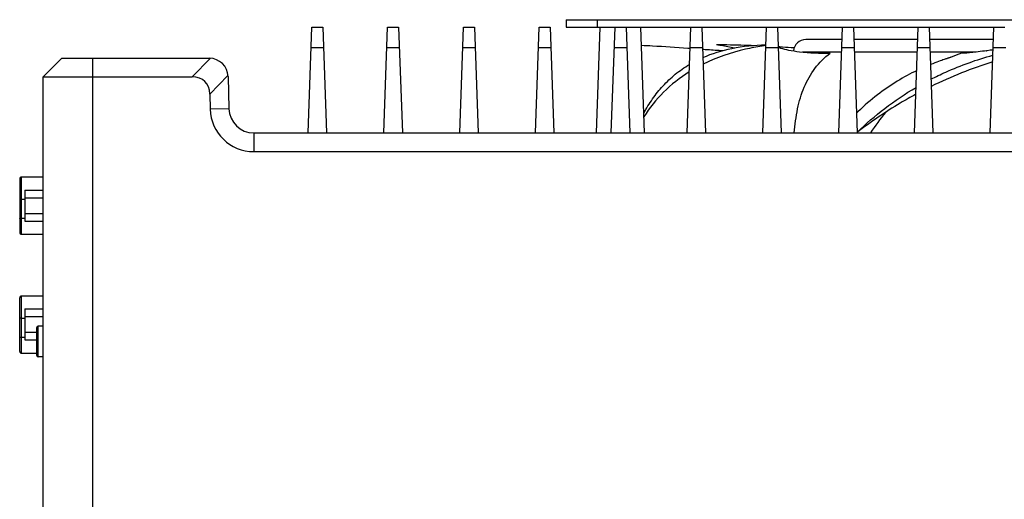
# Model space of a CAD drawing. Header units: millimetres. Extents: x 0 to 1750, y -1720 to 477.
# Tile 130 of 256: x 1160 to 1318, y -1587 to -1510. Entities that reach past the tile are written whole.
import ezdxf

# ---------------------------------------------------------------- set-up
doc = ezdxf.new("R2010")
doc.units = ezdxf.units.MM
doc.header["$LTSCALE"] = 92.51
for name, color, linetype in [('101305731_DXF_CONTINUOUS_LINE', 7, 'CONTINUOUS'), ('12025FAN_1_DXF_CONTINUOUS_LINE', 7, 'CONTINUOUS'), ('DE-11-080510DXF_CONTINUOUS_LINE', 7, 'CONTINUOUS'), ('DE-13-001875DXF_CONTINUOUS_LINE', 7, 'CONTINUOUS'), ('DE-19-002068DXF_CONTINUOUS_LINE', 7, 'CONTINUOUS'), ('TLLAG-7XBX_DXF_CONTINUOUS_LINE', 7, 'CONTINUOUS')]:
    doc.layers.add(name, color=color, linetype=linetype)

msp = doc.modelspace()

# ---------------------------------------------------------------- linework, layer by layer
at = {"layer": '101305731_DXF_CONTINUOUS_LINE'}
for p, q in [((1160.136, -1535.674), (1160.136, -1544.254)), ((1160.436, -1544.554), (1160.436, -1535.374)), ((1163.88, -1535.374), (1160.436, -1535.374)), ((1160.436, -1538.942), (1160.98, -1538.942)), ((1160.98, -1542.042), (1160.436, -1542.042)), ((1160.436, -1544.554), (1163.88, -1544.554)), ((1160.136, -1563.364), (1160.136, -1554.784)), ((1160.436, -1563.664), (1160.436, -1554.484)), ((1163.88, -1554.484), (1160.436, -1554.484)), ((1160.436, -1558.052), (1160.98, -1558.052)), ((1160.98, -1561.152), (1160.436, -1561.152)), ((1160.436, -1563.664), (1162.906, -1563.664))]:
    msp.add_line(p, q, dxfattribs=at)
for centre, start, end in [((1160.436, -1535.674), 90, 180), ((1160.436, -1544.254), 180, 270), ((1160.436, -1554.784), 90, 180), ((1160.436, -1563.364), 180, 270)]:
    msp.add_arc(centre, 0.3, start, end, dxfattribs=at)
for points, knots in [([(1160.136, -1538.89), (1160.136, -1538.894), (1160.143, -1538.903), (1160.173, -1538.917), (1160.234, -1538.93), (1160.326, -1538.94), (1160.398, -1538.942), (1160.436, -1538.942)], [0, 0, 0, 0, 0.0374874, 0.1006233, 0.3162897, 0.6309754, 1, 1, 1, 1]), ([(1160.436, -1542.042), (1160.398, -1542.042), (1160.327, -1542.04), (1160.234, -1542.03), (1160.173, -1542.017), (1160.143, -1542.003), (1160.136, -1541.994), (1160.136, -1541.99)], [0, 0, 0, 0, 0.3688579, 0.6834259, 0.8992982, 0.9624916, 1, 1, 1, 1]), ([(1160.436, -1558.052), (1160.398, -1558.052), (1160.326, -1558.05), (1160.234, -1558.04), (1160.173, -1558.027), (1160.143, -1558.013), (1160.136, -1558.004), (1160.136, -1558)], [0, 0, 0, 0, 0.36891, 0.6835672, 0.8993508, 0.9625085, 1, 1, 1, 1]), ([(1160.436, -1561.152), (1160.398, -1561.152), (1160.327, -1561.15), (1160.234, -1561.14), (1160.173, -1561.127), (1160.143, -1561.113), (1160.136, -1561.104), (1160.136, -1561.1)], [0, 0, 0, 0, 0.3688579, 0.6834259, 0.8992982, 0.9624916, 1, 1, 1, 1])]:
    msp.add_open_spline(points, degree=3, knots=knots, dxfattribs=at)
at = {"layer": '12025FAN_1_DXF_CONTINUOUS_LINE'}
for p, q in [((1267.442, -1514.653), (1267.778, -1514.677)), ((1279.969, -1514.22), (1279.904, -1514.23)), ((1279.97, -1514.22), (1279.905, -1514.23)), ((1292.173, -1513.284), (1286.38, -1513.284)), ((1304.343, -1513.284), (1294.078, -1513.284)), ((1316.513, -1513.284), (1306.248, -1513.284)), ((1292.103, -1515.284), (1285.862, -1515.284)), ((1304.273, -1515.284), (1294.148, -1515.284)), ((1313.688, -1515.284), (1306.318, -1515.284)), ((1315.382, -1515.079), (1315.416, -1515.075)), ((1316.455, -1514.939), (1316.318, -1514.957)), ((1260.333, -1524.626), (1260.489, -1524.859))]:
    msp.add_line(p, q, dxfattribs=at)
for points in [[(1309.703, -1516.098), (1309.664, -1516.114), (1309.595, -1516.141), (1309.528, -1516.167), (1309.462, -1516.191), (1309.398, -1516.215), (1309.329, -1516.239), (1309.257, -1516.264), (1309.18, -1516.29), (1309.09, -1516.321), (1308.989, -1516.355), (1308.873, -1516.394), (1308.737, -1516.439), (1308.578, -1516.493), (1308.396, -1516.555), (1308.187, -1516.627), (1307.947, -1516.711), (1307.679, -1516.806), (1307.39, -1516.911), (1307.081, -1517.027), (1306.752, -1517.153), (1306.41, -1517.288), (1306.388, -1517.298)], [(1315.492, -1515.065), (1315.396, -1515.078), (1315.374, -1515.08)], [(1316.318, -1514.957), (1316.149, -1514.979), (1315.991, -1514.999), (1315.492, -1515.065)], [(1304.169, -1518.276), (1303.806, -1518.453), (1303.416, -1518.649), (1303.025, -1518.852), (1302.631, -1519.062), (1302.235, -1519.28), (1301.838, -1519.505), (1301.44, -1519.738), (1301.042, -1519.977), (1300.643, -1520.225), (1300.244, -1520.479), (1299.845, -1520.741), (1299.446, -1521.011), (1299.048, -1521.288), (1298.651, -1521.572), (1298.255, -1521.864), (1297.861, -1522.163), (1297.467, -1522.471), (1297.075, -1522.786), (1296.684, -1523.109), (1296.294, -1523.441), (1295.904, -1523.782), (1295.514, -1524.133), (1295.125, -1524.494), (1294.735, -1524.867), (1294.491, -1525.108)]]:
    msp.add_lwpolyline(points, dxfattribs=at)
for centre, radius, start, end in [((1286.651, -1558.54), 44.82, 98.65806, 99.4063), ((1286.38, -1515.284), 2, 90, 174.54883), ((1319.123, -1539.232), 24.978, 108.05937, 112.15657), ((1337.374, -1583.634), 70.007, 107.44414, 116.16212), ((1326.208, -1547.181), 34.992, 140.63858, 147.3031)]:
    msp.add_arc(centre, radius, start, end, dxfattribs=at)
for points, knots in [([(1259.968, -1514.192), (1260.562, -1514.218), (1263.055, -1514.343), (1265.545, -1514.518), (1267.442, -1514.653)], [0, 0, 0, 0, 0.2380695, 1, 1, 1, 1]), ([(1269.833, -1516.164), (1271.325, -1515.506), (1274.661, -1514.489), (1278.12, -1514.146), (1279.946, -1514.098)], [0, 0, 0, 0, 0.4716144, 1, 1, 1, 1]), ([(1279.326, -1514.322), (1278.445, -1514.468), (1275.202, -1515.106), (1272.031, -1516.171), (1269.869, -1517.24)], [0, 0, 0, 0, 0.2701438, 1, 1, 1, 1]), ([(1272.039, -1514.084), (1273.523, -1514.084), (1275.499, -1514.117), (1277.473, -1514.186), (1277.964, -1514.205)], [0, 0, 0, 0, 0.7512492, 1, 1, 1, 1]), ([(1272.039, -1514.084), (1272.278, -1514.121), (1273.248, -1514.277), (1274.213, -1514.464), (1274.938, -1514.62)], [0, 0, 0, 0, 0.2456568, 1, 1, 1, 1]), ([(1281.947, -1514.546), (1281.975, -1514.555), (1282.096, -1514.592), (1282.216, -1514.627), (1282.309, -1514.653)], [0, 0, 0, 0, 0.2358855, 1, 1, 1, 1]), ([(1281.962, -1514.407), (1282.176, -1514.419), (1283.028, -1514.472), (1283.88, -1514.528), (1284.518, -1514.572)], [0, 0, 0, 0, 0.250964, 1, 1, 1, 1]), ([(1282.309, -1514.653), (1282.733, -1514.772), (1283.742, -1515.004), (1286.389, -1515.405), (1288.631, -1515.484), (1290.272, -1515.484)], [0, 0, 0, 0, 0.1646915, 0.386484, 1, 1, 1, 1]), ([(1269.788, -1514.821), (1270.057, -1514.84), (1271.145, -1514.917), (1272.234, -1514.992), (1273.053, -1515.045)], [0, 0, 0, 0, 0.2471619, 1, 1, 1, 1]), ([(1284.518, -1528.278), (1284.619, -1526.972), (1284.938, -1524.461), (1285.977, -1520.915), (1287.703, -1517.819), (1289.355, -1516.172), (1290.272, -1515.484)], [0, 0, 0, 0, 0.2718657, 0.5236889, 0.7621699, 1, 1, 1, 1]), ([(1306.464, -1519.65), (1307.244, -1519.247), (1310.453, -1517.696), (1313.83, -1516.491), (1316.424, -1515.795)], [0, 0, 0, 0, 0.2462118, 1, 1, 1, 1]), ([(1315.416, -1515.075), (1314.956, -1515.132), (1314.114, -1515.235), (1312.977, -1515.369), (1312.092, -1515.455), (1311.588, -1515.484), (1311.38, -1515.484)], [0, 0, 0, 0, 0.3425449, 0.6269241, 0.8466051, 1, 1, 1, 1]), ([(1260.346, -1525.12), (1260.773, -1524.326), (1261.712, -1522.788), (1263.402, -1520.672), (1265.387, -1518.793), (1266.893, -1517.74), (1267.688, -1517.267)], [0, 0, 0, 0, 0.2486455, 0.4957251, 0.7447039, 1, 1, 1, 1]), ([(1267.646, -1518.478), (1266.159, -1519.407), (1263.436, -1521.552), (1261.277, -1524.259), (1260.372, -1525.673)], [0, 0, 0, 0, 0.5109737, 1, 1, 1, 1]), ([(1294.594, -1528.176), (1296, -1526.814), (1299.02, -1524.213), (1302.33, -1521.99), (1304.071, -1520.968)], [0, 0, 0, 0, 0.4923526, 1, 1, 1, 1]), ([(1304.035, -1522.075), (1303.196, -1522.529), (1299.93, -1524.385), (1296.814, -1526.505), (1294.596, -1528.217)], [0, 0, 0, 0, 0.2540911, 1, 1, 1, 1])]:
    msp.add_open_spline(points, degree=3, knots=knots, dxfattribs=at)
at = {"layer": 'DE-11-080510DXF_CONTINUOUS_LINE'}
for p, q in [((1247.88, -1510.084), (1247.88, -1511.284)), ((1247.88, -1510.084), (1374.88, -1510.084)), ((1247.88, -1511.284), (1255.733, -1511.284)), ((1252.88, -1510.084), (1252.88, -1511.284)), ((1257.498, -1511.284), (1267.903, -1511.284)), ((1269.668, -1511.284), (1280.073, -1511.284)), ((1281.838, -1511.284), (1292.243, -1511.284)), ((1294.008, -1511.284), (1304.413, -1511.284)), ((1306.178, -1511.284), (1316.583, -1511.284))]:
    msp.add_line(p, q, dxfattribs=at)
at = {"layer": 'DE-13-001875DXF_CONTINUOUS_LINE'}
for p, q in [((1206.459, -1528.284), (1207.053, -1511.284)), ((1207.053, -1511.284), (1208.818, -1511.284)), ((1208.818, -1511.284), (1209.412, -1528.284)), ((1218.629, -1528.284), (1219.223, -1511.284)), ((1219.223, -1511.284), (1220.988, -1511.284)), ((1220.988, -1511.284), (1221.582, -1528.284)), ((1230.799, -1528.284), (1231.393, -1511.284)), ((1231.393, -1511.284), (1233.158, -1511.284)), ((1233.158, -1511.284), (1233.752, -1528.284)), ((1242.969, -1528.284), (1243.563, -1511.284)), ((1243.563, -1511.284), (1245.328, -1511.284)), ((1245.328, -1511.284), (1245.922, -1528.284)), ((1252.777, -1528.284), (1253.37, -1511.284)), ((1255.139, -1528.284), (1255.733, -1511.284)), ((1255.733, -1511.284), (1257.498, -1511.284)), ((1257.498, -1511.284), (1258.092, -1528.284)), ((1260.464, -1528.284), (1259.87, -1511.284)), ((1267.309, -1528.284), (1267.903, -1511.284)), ((1267.903, -1511.284), (1269.668, -1511.284)), ((1269.668, -1511.284), (1270.262, -1528.284)), ((1279.479, -1528.284), (1280.073, -1511.284)), ((1280.073, -1511.284), (1281.838, -1511.284)), ((1281.838, -1511.284), (1282.432, -1528.284)), ((1291.649, -1528.284), (1292.243, -1511.284)), ((1292.243, -1511.284), (1294.008, -1511.284)), ((1294.008, -1511.284), (1294.602, -1528.284)), ((1303.819, -1528.284), (1304.413, -1511.284)), ((1304.413, -1511.284), (1306.178, -1511.284)), ((1306.178, -1511.284), (1306.772, -1528.284)), ((1315.989, -1528.284), (1316.583, -1511.284)), ((1316.583, -1511.284), (1318.348, -1511.284)), ((1206.938, -1514.575), (1208.933, -1514.575)), ((1219.108, -1514.575), (1221.103, -1514.575)), ((1231.278, -1514.575), (1233.273, -1514.575)), ((1243.448, -1514.575), (1245.443, -1514.575)), ((1255.618, -1514.575), (1257.613, -1514.575)), ((1267.788, -1514.575), (1269.783, -1514.575)), ((1279.958, -1514.575), (1281.953, -1514.575)), ((1292.128, -1514.575), (1294.123, -1514.575)), ((1304.298, -1514.575), (1306.293, -1514.575)), ((1316.468, -1514.575), (1318.463, -1514.575)), ((1166.88, -1516.284), (1163.88, -1519.284)), ((1166.88, -1516.284), (1190.591, -1516.284)), ((1171.88, -1615.284), (1171.88, -1516.284)), ((1190.754, -1516.289), (1187.836, -1519.284)), ((1163.88, -1614.784), (1163.88, -1519.284)), ((1163.88, -1519.284), (1187.836, -1519.284)), ((1193.582, -1519.043), (1190.663, -1522.039)), ((1193.59, -1519.206), (1193.726, -1524.389)), ((1190.663, -1522.039), (1190.727, -1524.468)), ((1193.726, -1524.389), (1190.727, -1524.468)), ((1197.725, -1528.284), (1197.725, -1531.284)), ((1197.725, -1528.284), (1455.88, -1528.284)), ((1197.725, -1531.284), (1458.88, -1531.284))]:
    msp.add_line(p, q, dxfattribs=at)
for centre, radius, start, end in [((1190.591, -1519.284), 3, 1.5, 90), ((1197.725, -1524.284), 7, 181.5, 270), ((1197.725, -1524.284), 4, 181.5, 270)]:
    msp.add_arc(centre, radius, start, end, dxfattribs=at)
msp.add_ellipse((1185.081, -1524.941), major_axis=(-4.793, -4.92), ratio=0.582323, start_param=2.6255841, end_param=3.6576012, dxfattribs=at)
at = {"layer": 'DE-19-002068DXF_CONTINUOUS_LINE'}
for p, q in [((1160.98, -1537.464), (1160.98, -1542.464)), ((1160.98, -1537.464), (1163.88, -1537.464)), ((1160.98, -1538.714), (1163.88, -1538.714)), ((1160.98, -1541.214), (1163.88, -1541.214)), ((1160.98, -1542.464), (1163.88, -1542.464)), ((1160.98, -1556.514), (1160.98, -1561.514)), ((1160.98, -1556.514), (1163.88, -1556.514)), ((1160.98, -1557.764), (1163.88, -1557.764)), ((1160.98, -1560.264), (1162.906, -1560.264)), ((1160.98, -1561.514), (1162.906, -1561.514))]:
    msp.add_line(p, q, dxfattribs=at)
at = {"layer": 'TLLAG-7XBX_DXF_CONTINUOUS_LINE'}
for p, q in [((1162.906, -1564.034), (1162.906, -1559.534)), ((1163.106, -1564.234), (1163.106, -1559.334)), ((1163.88, -1559.334), (1163.106, -1559.334)), ((1163.88, -1564.234), (1163.106, -1564.234))]:
    msp.add_line(p, q, dxfattribs=at)
for centre, start, end in [((1163.106, -1559.534), 90, 180), ((1163.106, -1564.034), 180, 270)]:
    msp.add_arc(centre, 0.2, start, end, dxfattribs=at)

doc.saveas('drawing.dxf')
